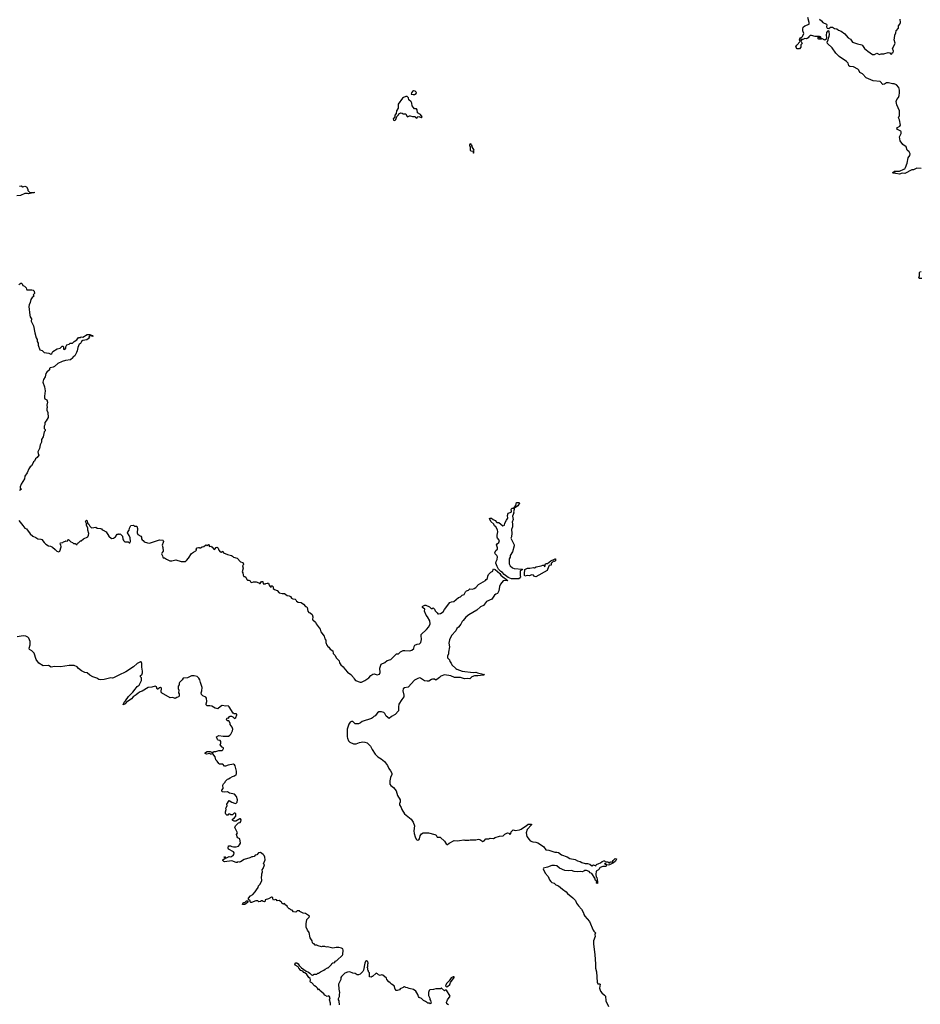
# Model space of a CAD drawing. Extents: x 2494159 to 2685562, y 773219 to 915170.
# Tile 46 of 201: x 2552009 to 2568669, y 862204 to 880419. Entities that reach past the tile are written whole.
import ezdxf

# ---------------------------------------------------------------- set-up
doc = ezdxf.new("R2010")
doc.units = 0

msp = doc.modelspace()

# ---------------------------------------------------------------- linework, layer by layer
at = {"layer": '0CON10XD'}
for points in [[(2568685, 877668), (2568605, 877670), (2568545, 877640), (2568515, 877641), (2568385, 877571), (2568335, 877580), (2568285, 877564), (2568214, 877574), (2568202, 877582), (2568165, 877582), (2568160, 877585), (2568162, 877595), (2568190, 877615), (2568255, 877619), (2568285, 877614), (2568367, 877653), (2568385, 877663), (2568395, 877683), (2568424, 877765), (2568444, 877865), (2568476, 877904), (2568480, 877935), (2568465, 877972), (2568427, 878007), (2568405, 878069), (2568349, 878109), (2568295, 878175), (2568285, 878255), (2568315, 878313), (2568318, 878345), (2568308, 878358), (2568247, 878387), (2568234, 878405), (2568249, 878425), (2568293, 878447), (2568301, 878465), (2568285, 878568), (2568264, 878605), (2568284, 878646), (2568283, 878735), (2568237, 878845), (2568224, 878905), (2568237, 878943), (2568268, 878982), (2568279, 879015), (2568287, 879065), (2568283, 879115), (2568271, 879165), (2568232, 879212), (2568185, 879231), (2568155, 879232), (2568084, 879254), (2568045, 879250), (2568005, 879224), (2567975, 879221), (2567925, 879275), (2567795, 879288), (2567665, 879342), (2567603, 879415), (2567552, 879445), (2567533, 879485), (2567514, 879504), (2567435, 879547), (2567366, 879556), (2567348, 879565), (2567334, 879614), (2567307, 879647), (2567171, 879741), (2567107, 879797), (2567036, 879896), (2566955, 879977), (2566949, 880005), (2566966, 880044), (2566969, 880075), (2566984, 880116), (2566988, 880145), (2566986, 880195), (2566975, 880210), (2566955, 880204), (2566937, 880185), (2566930, 880135), (2566936, 880085), (2566925, 880060), (2566905, 880042), (2566845, 880070), (2566835, 880060), (2566815, 880058), (2566795, 880058), (2566780, 880065), (2566780, 880095), (2566785, 880100), (2566795, 880100), (2566825, 880080), (2566838, 880082), (2566825, 880100), (2566815, 880100), (2566805, 880110), (2566725, 880108), (2566655, 880126), (2566635, 880126), (2566608, 880105), (2566596, 880084), (2566575, 880070), (2566555, 880066), (2566535, 880072), (2566495, 880050), (2566485, 880050), (2566475, 880060), (2566460, 880055), (2566462, 880042), (2566470, 880035), (2566468, 880015), (2566482, 879978), (2566462, 879955), (2566460, 879910), (2566435, 879878), (2566393, 879883), (2566370, 879905), (2566368, 879915), (2566384, 879945), (2566448, 880015), (2566440, 880035), (2566428, 880045), (2566432, 880055), (2566454, 880086), (2566477, 880093), (2566486, 880104), (2566510, 880145), (2566513, 880165), (2566496, 880215), (2566496, 880245), (2566505, 880278), (2566535, 880308), (2566616, 880334), (2566616, 880365), (2566590, 880460)], [(2566805, 880428), (2566840, 880400), (2566868, 880365), (2566932, 880335), (2566940, 880325), (2566936, 880285), (2566944, 880264), (2566975, 880256), (2567008, 880282), (2567045, 880278), (2567085, 880258), (2567125, 880252), (2567155, 880228), (2567205, 880207), (2567276, 880156), (2567297, 880125), (2567336, 880086), (2567377, 880057), (2567415, 880004), (2567505, 879971), (2567585, 879957), (2567603, 879943), (2567635, 879884), (2567697, 879835), (2567785, 879778), (2567825, 879777), (2567865, 879798), (2567915, 879778), (2567945, 879787), (2567995, 879790), (2568075, 879813), (2568105, 879807), (2568120, 879785), (2568138, 879782), (2568152, 879805), (2568170, 879815), (2568172, 879835), (2568158, 879885), (2568188, 879942), (2568202, 879985), (2568184, 880045), (2568193, 880075), (2568199, 880135), (2568216, 880174), (2568224, 880215), (2568263, 880265), (2568269, 880305), (2568291, 880335), (2568300, 880365), (2568296, 880426)], [(2559287, 879033), (2559315, 879033), (2559342, 879055), (2559348, 879075), (2559328, 879095), (2559295, 879101), (2559278, 879092), (2559258, 879065), (2559253, 879043), (2559287, 879033)], [(2558935, 878552), (2558955, 878560), (2558970, 878575), (2558983, 878627), (2559015, 878660), (2559025, 878680), (2559057, 878693), (2559085, 878692), (2559105, 878680), (2559150, 878675), (2559173, 878633), (2559185, 878622), (2559218, 878642), (2559235, 878642), (2559275, 878630), (2559325, 878630), (2559332, 878612), (2559342, 878602), (2559355, 878600), (2559375, 878620), (2559393, 878627), (2559435, 878608), (2559445, 878610), (2559452, 878625), (2559426, 878666), (2559370, 878695), (2559365, 878750), (2559347, 878767), (2559315, 878770), (2559285, 878800), (2559272, 878825), (2559262, 878875), (2559249, 878899), (2559210, 878935), (2559200, 878975), (2559177, 878997), (2559155, 878998), (2559109, 878981), (2559088, 878965), (2559013, 878855), (2559009, 878785), (2558980, 878735), (2558972, 878685), (2558948, 878652), (2558947, 878623), (2558918, 878582), (2558922, 878562), (2558935, 878552)], [(2560405, 877950), (2560410, 877955), (2560410, 877995), (2560417, 878007), (2560380, 878065), (2560380, 878085), (2560370, 878105), (2560358, 878118), (2560345, 878120), (2560330, 878105), (2560333, 878083), (2560350, 878065), (2560342, 878055), (2560340, 878005), (2560355, 877990), (2560398, 877988), (2560400, 877955), (2560405, 877950)], [(2552005, 877337), (2552035, 877343), (2552065, 877326), (2552105, 877340), (2552137, 877327), (2552160, 877285), (2552162, 877262), (2552195, 877220), (2552278, 877228), (2552275, 877214), (2552225, 877208), (2552215, 877212), (2552196, 877204), (2552175, 877198), (2552154, 877204), (2552105, 877203), (2552025, 877169), (2551955, 877159)], [(2568695, 875630), (2568655, 875633), (2568640, 875645), (2568657, 875683), (2568652, 875745), (2568660, 875755), (2568685, 875758)], [(2551995, 875520), (2552028, 875542), (2552042, 875542), (2552055, 875530), (2552065, 875500), (2552097, 875487), (2552128, 875458), (2552133, 875433), (2552143, 875423), (2552235, 875422), (2552260, 875415), (2552280, 875395), (2552282, 875355), (2552264, 875336), (2552260, 875325), (2552277, 875303), (2552242, 875278), (2552215, 875240), (2552203, 875185), (2552182, 875145), (2552180, 875115), (2552196, 874955), (2552204, 874925), (2552226, 874885), (2552224, 874844), (2552262, 874755), (2552291, 874625), (2552313, 874535), (2552330, 874505), (2552331, 874465), (2552349, 874435), (2552354, 874396), (2552384, 874314), (2552425, 874301), (2552465, 874260), (2552549, 874249), (2552585, 874233), (2552602, 874245), (2552625, 874283), (2552705, 874332), (2552757, 874343), (2552795, 874378), (2552805, 874378), (2552817, 874367), (2552820, 874325), (2552845, 874318), (2552862, 874345), (2552863, 874367), (2552880, 874405), (2552922, 874418), (2552945, 874437), (2552985, 874432), (2552995, 874438), (2553015, 874463), (2553065, 874498), (2553095, 874538), (2553125, 874540), (2553145, 874550), (2553175, 874548), (2553255, 874596), (2553306, 874596), (2553335, 874580), (2553357, 874577), (2553370, 874565), (2553365, 874560), (2553305, 874570), (2553290, 874555), (2553298, 874532), (2553254, 874496), (2553175, 874482), (2553154, 874466), (2553132, 874428), (2553112, 874415), (2553086, 874354), (2553073, 874295), (2553058, 874265), (2553030, 874200), (2552995, 874178), (2552990, 874165), (2552947, 874125), (2552855, 874113), (2552795, 874095), (2552715, 874056), (2552653, 874005), (2552627, 873993), (2552575, 873981), (2552561, 873965), (2552558, 873942), (2552511, 873899), (2552493, 873875), (2552479, 873811), (2552452, 873765), (2552439, 873715), (2552467, 873625), (2552478, 873555), (2552466, 873454), (2552468, 873425), (2552477, 873407), (2552514, 873384), (2552524, 873346), (2552513, 873285), (2552520, 873245), (2552510, 873225), (2552510, 873195), (2552532, 873155), (2552533, 873057), (2552498, 872995), (2552472, 872965), (2552472, 872925), (2552461, 872899), (2552460, 872875), (2552463, 872855), (2552478, 872835), (2552478, 872815), (2552463, 872797), (2552441, 872705), (2552415, 872650), (2552410, 872605), (2552390, 872555), (2552377, 872485), (2552348, 872425), (2552351, 872395), (2552365, 872360), (2552335, 872320), (2552302, 872295), (2552285, 872250), (2552265, 872240), (2552254, 872206), (2552228, 872165), (2552204, 872146), (2552180, 872110), (2552149, 872035), (2552104, 871976), (2552097, 871923), (2552038, 871825), (2552019, 871775), (2552020, 871755), (2552042, 871735), (2552038, 871725), (2552005, 871710)], [(2561165, 871382), (2561158, 871395), (2561186, 871434), (2561202, 871485), (2561225, 871490), (2561250, 871485), (2561257, 871475), (2561225, 871427), (2561165, 871382)], [(2561245, 870074), (2561105, 870077), (2561045, 870102), (2560994, 870134), (2560969, 870155), (2560942, 870192), (2560910, 870210), (2560869, 870255), (2560841, 870305), (2560820, 870365), (2560821, 870395), (2560843, 870435), (2560847, 870485), (2560838, 870508), (2560805, 870537), (2560796, 870565), (2560825, 870606), (2560846, 870624), (2560848, 870648), (2560831, 870705), (2560840, 870720), (2560874, 870746), (2560884, 870785), (2560849, 870825), (2560841, 870845), (2560839, 870885), (2560854, 870946), (2560850, 870980), (2560816, 871036), (2560794, 871055), (2560778, 871088), (2560725, 871138), (2560698, 871192), (2560715, 871200), (2560740, 871195), (2560765, 871170), (2560805, 871152), (2560835, 871120), (2560870, 871115), (2560945, 871058), (2560980, 871065), (2560982, 871105), (2561017, 871163), (2561039, 871195), (2561032, 871245), (2561048, 871292), (2561103, 871307), (2561108, 871325), (2561101, 871359), (2561115, 871380), (2561145, 871380), (2561157, 871367), (2561159, 871355), (2561146, 871315), (2561149, 871295), (2561127, 871235), (2561136, 871175), (2561117, 871125), (2561127, 871095), (2561127, 871035), (2561110, 870985), (2561113, 870917), (2561107, 870855), (2561097, 870825), (2561156, 870706), (2561156, 870686), (2561123, 870575), (2561084, 870506), (2561080, 870475), (2561064, 870445), (2561063, 870385), (2561066, 870355), (2561083, 870313), (2561125, 870281), (2561158, 870268), (2561308, 870255), (2561306, 870244), (2561270, 870225), (2561266, 870135), (2561273, 870105), (2561268, 870092), (2561245, 870074)], [(2551995, 871154), (2552065, 871061)], [(2552065, 871061), (2552102, 871012), (2552135, 871002), (2552205, 870909), (2552255, 870864), (2552305, 870841), (2552345, 870812), (2552398, 870808), (2552421, 870801), (2552463, 870745), (2552496, 870715), (2552545, 870686), (2552580, 870680), (2552618, 870658), (2552668, 870618), (2552695, 870584), (2552725, 870574), (2552754, 870586), (2552778, 870665), (2552770, 870705), (2552760, 870715), (2552765, 870740), (2552805, 870750), (2552818, 870762), (2552855, 870770), (2552863, 870777), (2552885, 870770), (2552898, 870782), (2552900, 870795), (2552915, 870800), (2552955, 870760), (2552987, 870747), (2553005, 870730), (2553037, 870727), (2553055, 870710), (2553075, 870710), (2553080, 870735), (2553095, 870740), (2553135, 870780), (2553145, 870780), (2553190, 870815), (2553270, 870855), (2553282, 870885), (2553287, 870915), (2553270, 870975), (2553267, 871015), (2553246, 871065), (2553247, 871097), (2553228, 871135), (2553230, 871145), (2553245, 871158), (2553255, 871150), (2553266, 871106), (2553286, 871086), (2553305, 871050), (2553335, 871020), (2553378, 871022), (2553415, 871030), (2553443, 871013), (2553505, 871008), (2553525, 871000), (2553532, 870982), (2553555, 870978), (2553606, 870946), (2553657, 870867), (2553705, 870820), (2553742, 870828), (2553780, 870855), (2553815, 870900), (2553828, 870902), (2553835, 870910), (2553842, 870902), (2553855, 870900), (2553865, 870910), (2553910, 870865), (2553910, 870845), (2553920, 870835), (2553920, 870805), (2553928, 870798), (2553930, 870785), (2553955, 870760), (2554015, 870760), (2554033, 870743), (2554045, 870740), (2554060, 870765), (2554052, 870835), (2554037, 870877), (2554003, 870923), (2554008, 870942), (2554037, 870973), (2554042, 871015), (2554065, 871062), (2554115, 871068), (2554135, 871050), (2554175, 871050), (2554191, 871005), (2554184, 870926), (2554196, 870896), (2554248, 870865), (2554260, 870845), (2554264, 870814), (2554272, 870795), (2554295, 870782), (2554315, 870758), (2554375, 870739), (2554413, 870737), (2554595, 870797), (2554655, 870792), (2554662, 870785), (2554669, 870765), (2554666, 870745), (2554643, 870695), (2554656, 870655), (2554662, 870588), (2554643, 870565), (2554634, 870535), (2554651, 870501), (2554656, 870476), (2554666, 870466), (2554685, 870463), (2554725, 870437), (2554785, 870411), (2554825, 870409), (2554895, 870429), (2554995, 870394), (2555075, 870397), (2555098, 870412), (2555132, 870455), (2555187, 870543), (2555225, 870570), (2555269, 870591), (2555280, 870605), (2555272, 870625), (2555295, 870646), (2555315, 870656), (2555328, 870655), (2555335, 870648), (2555352, 870648), (2555382, 870668), (2555415, 870672), (2555445, 870699), (2555461, 870701), (2555475, 870692), (2555505, 870710), (2555512, 870705), (2555512, 870672), (2555545, 870678), (2555565, 870668), (2555605, 870620), (2555618, 870622), (2555643, 870657), (2555665, 870660), (2555682, 870645), (2555692, 870605), (2555715, 870572), (2555735, 870568), (2555767, 870587), (2555780, 870555), (2555855, 870527), (2555928, 870508), (2555948, 870495), (2555963, 870473), (2556030, 870455), (2556095, 870392), (2556140, 870375), (2556150, 870345), (2556145, 870330), (2556130, 870315), (2556143, 870275), (2556127, 870205), (2556140, 870185), (2556143, 870143), (2556155, 870120), (2556175, 870118), (2556193, 870103), (2556211, 870061), (2556225, 870052), (2556247, 870053), (2556265, 870047), (2556281, 870021), (2556305, 870008), (2556335, 870019), (2556385, 870022), (2556435, 870000), (2556445, 869990), (2556455, 869990), (2556480, 870025), (2556505, 870027), (2556515, 869980), (2556555, 869980), (2556562, 869988), (2556585, 869997), (2556612, 869992), (2556620, 869985), (2556620, 869965), (2556628, 869958), (2556630, 869945), (2556655, 869920), (2556670, 869925), (2556660, 869935), (2556662, 869948), (2556680, 869945), (2556697, 869927), (2556700, 869895), (2556720, 869875), (2556775, 869858), (2556810, 869815), (2556865, 869802), (2556905, 869802), (2556955, 869767), (2556995, 869763), (2557016, 869746), (2557036, 869716), (2557065, 869703), (2557105, 869699), (2557120, 869685), (2557131, 869661), (2557160, 869645), (2557215, 869638), (2557258, 869605), (2557295, 869562), (2557315, 869558), (2557326, 869545), (2557337, 869475), (2557355, 869452), (2557380, 869445), (2557417, 869415), (2557430, 869375), (2557428, 869325), (2557432, 869315), (2557482, 869275), (2557492, 869242), (2557565, 869142), (2557577, 869095), (2557639, 869015), (2557655, 868968), (2557672, 868942), (2557674, 868895), (2557689, 868845), (2557712, 868822), (2557725, 868812), (2557750, 868775), (2557800, 868745), (2557811, 868691), (2557846, 868655), (2557866, 868616), (2557917, 868555), (2557928, 868518), (2557948, 868485), (2557996, 868446), (2558030, 868395), (2558075, 868350), (2558135, 868308), (2558185, 868252), (2558196, 868225), (2558223, 868193), (2558305, 868161), (2558335, 868164), (2558395, 868195), (2558468, 868242), (2558505, 868285), (2558545, 868312), (2558565, 868316), (2558625, 868298), (2558665, 868314), (2558676, 868345), (2558669, 868425), (2558698, 868495), (2558765, 868525), (2558806, 868564), (2558877, 868583), (2558977, 868687), (2559015, 868689), (2559055, 868726), (2559105, 868747), (2559135, 868751), (2559225, 868744), (2559265, 868754), (2559299, 868785), (2559306, 868825), (2559316, 868845), (2559364, 868866), (2559405, 868870), (2559428, 868895), (2559443, 868955), (2559433, 869025), (2559437, 869043), (2559535, 869135), (2559575, 869188), (2559602, 869245), (2559595, 869300), (2559555, 869375), (2559529, 869405), (2559498, 869475), (2559502, 869515), (2559461, 869545), (2559459, 869561), (2559465, 869572), (2559501, 869589), (2559525, 869590), (2559588, 869558), (2559620, 869525), (2559642, 869528), (2559655, 869538), (2559682, 869515), (2559698, 869485), (2559730, 869445), (2559745, 869430), (2559757, 869427), (2559795, 869434), (2559845, 869463), (2559865, 869505), (2559965, 869638), (2559995, 869651), (2560038, 869655), (2560129, 869731), (2560165, 869740), (2560196, 869774), (2560230, 869785), (2560257, 869835), (2560275, 869850), (2560312, 869865), (2560335, 869890), (2560385, 869884), (2560415, 869894), (2560449, 869915), (2560499, 869971), (2560626, 870044), (2560638, 870062), (2560665, 870082), (2560669, 870125), (2560681, 870155), (2560725, 870198), (2560762, 870215), (2560767, 870245), (2560775, 870258), (2560805, 870246), (2560891, 870175), (2560911, 870145), (2560944, 870114), (2561016, 870065), (2561040, 870035), (2560975, 870046), (2560955, 870041), (2560906, 869974), (2560888, 869932), (2560873, 869855), (2560857, 869815), (2560848, 869805), (2560815, 869792), (2560795, 869772), (2560745, 869696), (2560645, 869656), (2560589, 869581), (2560535, 869554), (2560464, 869496), (2560315, 869408), (2560264, 869366), (2560215, 869302), (2560193, 869285), (2560169, 869235), (2560128, 869182), (2560096, 869154), (2560079, 869111), (2559995, 869025), (2559961, 868945), (2559948, 868885), (2559962, 868815), (2559942, 868718), (2559943, 868685), (2559922, 868645), (2559922, 868625), (2559924, 868614), (2559963, 868575), (2559968, 868545), (2559994, 868515), (2560005, 868484), (2560076, 868416), (2560095, 868406), (2560195, 868364), (2560395, 868345), (2560445, 868351), (2560477, 868337), (2560608, 868305), (2560590, 868295), (2560485, 868278), (2560425, 868279), (2560375, 868261), (2560345, 868229), (2560335, 868226), (2560295, 868233), (2560235, 868223), (2560165, 868251), (2560055, 868252), (2559985, 868279), (2559865, 868296), (2559799, 868275), (2559775, 868248), (2559726, 868214), (2559705, 868203), (2559685, 868216), (2559645, 868219), (2559626, 868214), (2559578, 868182), (2559545, 868179), (2559495, 868189), (2559425, 868235), (2559405, 868241), (2559375, 868234), (2559310, 868200), (2559195, 868070), (2559125, 868056), (2559105, 868040), (2559098, 868002), (2559116, 867924), (2559116, 867894), (2559076, 867845), (2559024, 867755), (2559018, 867705), (2559019, 867635), (2558956, 867564), (2558885, 867531), (2558845, 867494), (2558790, 867535), (2558766, 867585), (2558745, 867603), (2558705, 867617), (2558655, 867616), (2558626, 867595), (2558587, 867543), (2558559, 867531), (2558538, 867502), (2558519, 867491), (2558344, 867436), (2558311, 867409), (2558275, 867394), (2558215, 867394), (2558172, 867435), (2558145, 867435), (2558125, 867425), (2558095, 867384), (2558068, 867295), (2558066, 867155), (2558071, 867125), (2558091, 867081), (2558114, 867054), (2558185, 867025), (2558235, 867021), (2558295, 867045), (2558357, 867057), (2558395, 867056), (2558435, 867040), (2558498, 866978), (2558530, 866915), (2558585, 866833), (2558635, 866785), (2558697, 866747), (2558757, 866697), (2558811, 866621), (2558835, 866568), (2558870, 866525), (2558892, 866482), (2558896, 866455), (2558871, 866399), (2558855, 866335), (2558857, 866277), (2558875, 866249), (2558923, 866215), (2558971, 866151), (2558997, 866065), (2559047, 865985), (2559048, 865935), (2559038, 865922), (2559038, 865895), (2559064, 865845), (2559076, 865805), (2559128, 865725), (2559250, 865630), (2559290, 865575), (2559310, 865505), (2559299, 865415), (2559304, 865364), (2559323, 865303), (2559345, 865261), (2559365, 865243), (2559395, 865248), (2559405, 865263), (2559419, 865319)], [(2561555, 870114), (2561535, 870121), (2561511, 870141), (2561475, 870146), (2561438, 870132), (2561395, 870137), (2561355, 870127), (2561349, 870135), (2561348, 870165), (2561355, 870249), (2561400, 870275), (2561445, 870271), (2561515, 870283), (2561535, 870280), (2561565, 870300), (2561655, 870316), (2561685, 870329), (2561710, 870325), (2561715, 870300), (2561728, 870315), (2561728, 870335), (2561735, 870350), (2561755, 870359), (2561775, 870358), (2561835, 870409), (2561915, 870448), (2561920, 870445), (2561918, 870405), (2561905, 870398), (2561885, 870400), (2561855, 870370), (2561840, 870365), (2561838, 870325), (2561805, 870320), (2561795, 870310), (2561776, 870245), (2561765, 870230), (2561555, 870114)], [(2556269, 864911), (2556160, 864885), (2556092, 864838), (2556075, 864832), (2556045, 864837), (2556033, 864827), (2556015, 864827), (2555935, 864859), (2555795, 864838), (2555784, 864844), (2555770, 864865), (2555770, 864875), (2555810, 864905), (2555790, 864925), (2555795, 864940), (2555810, 864935), (2555810, 864910), (2555835, 864913), (2555885, 864936), (2555915, 864934), (2555935, 864942), (2555959, 864955), (2555970, 864975), (2555977, 865005), (2555964, 865024), (2555873, 865073), (2555868, 865095), (2555870, 865135), (2555906, 865136), (2555935, 865122), (2555965, 865118), (2556015, 865118), (2556055, 865132), (2556075, 865152), (2556092, 865185), (2556082, 865265), (2556046, 865286), (2556035, 865300), (2556023, 865345), (2556038, 865375), (2555992, 865475), (2556002, 865508), (2556055, 865560), (2556085, 865570), (2556102, 865585), (2556107, 865615), (2556095, 865632), (2556082, 865638), (2556005, 865590), (2555975, 865590), (2555950, 865605), (2555943, 865613), (2555944, 865626), (2555975, 865648), (2556010, 865685), (2556010, 865725), (2555995, 865740), (2555975, 865740), (2555945, 865710), (2555915, 865710), (2555905, 865720), (2555875, 865720), (2555858, 865702), (2555842, 865702), (2555825, 865720), (2555818, 865738), (2555818, 865762), (2555830, 865805), (2555822, 865835), (2555848, 865875), (2555840, 865905), (2555883, 865977), (2555934, 865944), (2555985, 865923), (2556005, 865921), (2556022, 865928), (2556031, 865945), (2556036, 865985), (2556021, 866051), (2555985, 866090), (2555888, 866112), (2555855, 866133), (2555805, 866128), (2555763, 866133), (2555750, 866145), (2555750, 866165), (2555772, 866198), (2555770, 866255), (2555778, 866282), (2555808, 866312), (2555815, 866330), (2555853, 866367), (2555875, 866372), (2555900, 866395), (2555945, 866418), (2555985, 866430), (2556012, 866455), (2556018, 866465), (2556018, 866515), (2555998, 866615), (2555986, 866636), (2555965, 866648), (2555863, 866627), (2555815, 866610), (2555795, 866610), (2555767, 866647), (2555708, 866648), (2555691, 866661), (2555663, 866703), (2555638, 866725), (2555624, 866784), (2555585, 866840), (2555555, 866830), (2555535, 866833), (2555525, 866842), (2555465, 866832), (2555442, 866842), (2555440, 866855), (2555448, 866865), (2555475, 866880), (2555535, 866878), (2555582, 866858), (2555594, 866876), (2555605, 866882), (2555639, 866881), (2555691, 866899), (2555755, 866902), (2555765, 866910), (2555778, 866935), (2555777, 866947), (2555755, 866962), (2555718, 867005), (2555731, 867035), (2555729, 867065), (2555715, 867083), (2555683, 867093), (2555670, 867105), (2555650, 867155), (2555695, 867178), (2555775, 867163), (2555875, 867162), (2555899, 867181), (2555915, 867200), (2555948, 867265), (2555950, 867295), (2555942, 867332), (2555905, 867380), (2555900, 867405), (2555877, 867447), (2555845, 867450), (2555832, 867475), (2555850, 867505), (2555875, 867500), (2555892, 867528), (2555905, 867532), (2555925, 867532), (2555951, 867521), (2555985, 867490), (2556005, 867510), (2556029, 867561), (2556025, 867573), (2556015, 867578), (2555975, 867577), (2555958, 867588), (2555887, 867707), (2555865, 867724), (2555825, 867719), (2555755, 867729), (2555726, 867715), (2555675, 867672), (2555625, 867684), (2555562, 867718), (2555525, 867726), (2555476, 867726), (2555461, 867745), (2555457, 867765), (2555470, 867805), (2555467, 867865), (2555450, 867885), (2555395, 867908), (2555373, 867935), (2555367, 867965), (2555378, 868002), (2555386, 868065), (2555351, 868155), (2555342, 868205), (2555325, 868236), (2555295, 868266), (2555235, 868282), (2555185, 868280), (2555115, 868242), (2555035, 868237), (2555016, 868204), (2554964, 868156), (2554957, 868143), (2554958, 868115), (2554938, 868092), (2554942, 868045), (2554952, 868015), (2554950, 867965), (2554960, 867945), (2554957, 867903), (2554945, 867890), (2554915, 867880), (2554885, 867860), (2554842, 867882), (2554790, 867875), (2554635, 867968), (2554626, 867986), (2554630, 868055), (2554617, 868067), (2554595, 868058), (2554565, 868032), (2554554, 868034), (2554539, 868075), (2554515, 868091), (2554455, 868071), (2554386, 868064), (2554275, 867995), (2554235, 867982), (2554199, 867961), (2554165, 867927), (2554109, 867891), (2554075, 867856), (2553982, 867788), (2553960, 867765), (2553924, 867744), (2553945, 867794), (2553969, 867815), (2554025, 867900), (2554103, 867977), (2554144, 868036), (2554185, 868082), (2554220, 868110), (2554264, 868195), (2554260, 868245), (2554242, 868265), (2554242, 868285), (2554268, 868302), (2554282, 868335), (2554282, 868372), (2554272, 868395), (2554268, 868445), (2554266, 868506), (2554257, 868537), (2554245, 868542), (2554185, 868510), (2554113, 868447), (2553975, 868355), (2553925, 868328), (2553891, 868319), (2553745, 868242), (2553725, 868239), (2553694, 868244), (2553569, 868211), (2553495, 868206), (2553475, 868211), (2553435, 868239), (2553362, 868262), (2553305, 868294), (2553255, 868335), (2553215, 868345), (2553155, 868376), (2553099, 868419), (2553075, 868450), (2553015, 868469), (2552925, 868473), (2552765, 868444), (2552655, 868453), (2552593, 868443), (2552544, 868474), (2552445, 868465), (2552361, 868515), (2552314, 868584), (2552277, 868697), (2552235, 868745), (2552188, 868768), (2552186, 868795), (2552204, 868855), (2552204, 868915), (2552180, 868975), (2552158, 868998), (2552125, 869015), (2552075, 869021), (2551965, 869001)], [(2559419, 865319), (2559445, 865359), (2559475, 865374), (2559493, 865377), (2559574, 865374), (2559687, 865347), (2559712, 865332), (2559735, 865293), (2559785, 865293), (2559795, 865287), (2559865, 865222), (2559896, 865175), (2559915, 865162), (2559925, 865162), (2559955, 865186), (2560047, 865233), (2560115, 865227), (2560145, 865237), (2560225, 865247), (2560245, 865240), (2560315, 865238), (2560345, 865247), (2560445, 865248), (2560495, 865260), (2560521, 865251), (2560575, 865217), (2560603, 865227), (2560635, 865267), (2560685, 865262), (2560715, 865280), (2560775, 865273), (2560805, 865289), (2560886, 865314), (2560955, 865323), (2560985, 865353), (2561035, 865378), (2561059, 865369), (2561075, 865348), (2561092, 865365), (2561100, 865395), (2561135, 865430), (2561175, 865420), (2561258, 865432), (2561285, 865442), (2561326, 865474), (2561377, 865503), (2561414, 865536), (2561476, 865536), (2561476, 865525), (2561396, 865435), (2561377, 865375), (2561389, 865309), (2561432, 865252), (2561455, 865231), (2561499, 865209), (2561555, 865204), (2561595, 865191), (2561696, 865126), (2561744, 865064), (2561800, 865055), (2561907, 865017), (2561945, 865020), (2561975, 865013), (2562035, 864967), (2562135, 864931), (2562184, 864904), (2562285, 864882), (2562326, 864856), (2562375, 864848), (2562408, 864828), (2562469, 864809), (2562515, 864806), (2562558, 864795), (2562595, 864763), (2562625, 864786), (2562665, 864763), (2562682, 864788), (2562725, 864811), (2562755, 864818), (2562784, 864846), (2562815, 864860), (2562827, 864857), (2562845, 864840), (2562887, 864837), (2562905, 864822), (2562925, 864820), (2562928, 864832), (2562945, 864842), (2562970, 864835), (2562990, 864865), (2563025, 864900), (2563048, 864895), (2563046, 864875), (2563030, 864850), (2562995, 864824), (2562917, 864783), (2562895, 864779), (2562873, 864783), (2562855, 864802), (2562835, 864810), (2562830, 864805), (2562838, 864795), (2562863, 864783), (2562859, 864761), (2562845, 864754), (2562795, 864754), (2562745, 864733), (2562734, 864725), (2562729, 864705), (2562715, 864689), (2562676, 864665), (2562666, 864605), (2562673, 864565), (2562685, 864550), (2562700, 864475), (2562695, 864438), (2562681, 864445), (2562683, 864475), (2562664, 864495), (2562649, 864539), (2562594, 864624), (2562565, 864637), (2562542, 864662), (2562495, 864682), (2562463, 864677), (2562446, 864664), (2562415, 864654), (2562375, 864660), (2562335, 864653), (2562265, 864663), (2562215, 864677), (2562155, 864671), (2562095, 864680), (2561998, 864725), (2561943, 864763), (2561905, 864774), (2561855, 864771), (2561775, 864739), (2561698, 864722), (2561691, 864709), (2561727, 864627), (2561788, 864568), (2561812, 864505), (2561835, 864474), (2561855, 864456), (2561895, 864442), (2561925, 864416), (2561977, 864395), (2562051, 864331), (2562116, 864286), (2562141, 864251), (2562244, 864175), (2562291, 864125), (2562309, 864075), (2562345, 864028), (2562401, 863961), (2562437, 863897), (2562444, 863864), (2562461, 863835), (2562553, 863735), (2562616, 863575), (2562630, 863555), (2562656, 863535), (2562659, 863525), (2562646, 863495), (2562654, 863456), (2562627, 863375), (2562626, 863325), (2562650, 863120), (2562662, 862955), (2562661, 862875), (2562679, 862805), (2562694, 862614), (2562703, 862583), (2562735, 862585), (2562745, 862575), (2562735, 862505), (2562754, 862445), (2562777, 862415), (2562830, 862375), (2562843, 862355), (2562855, 862265), (2562901, 862165)], [(2557756, 862186), (2557760, 862225), (2557738, 862285), (2557750, 862325), (2557737, 862357), (2557725, 862362), (2557695, 862350), (2557655, 862370), (2557638, 862398), (2557562, 862462), (2557558, 862478), (2557545, 862480), (2557535, 862470), (2557518, 862505), (2557496, 862526), (2557465, 862548), (2557415, 862598), (2557391, 862611), (2557382, 862625), (2557387, 862655), (2557382, 862682), (2557361, 862701), (2557324, 862755), (2557286, 862786), (2557264, 862794), (2557245, 862814), (2557211, 862831), (2557172, 862872), (2557159, 862899), (2557106, 862926), (2557101, 862945), (2557115, 862970), (2557135, 862968), (2557160, 862950), (2557180, 862920), (2557225, 862878), (2557308, 862815), (2557349, 862799), (2557378, 862778), (2557405, 862747), (2557426, 862744), (2557455, 862760), (2557505, 862760), (2557525, 862780), (2557535, 862780), (2557573, 862807), (2557637, 862833), (2557660, 862855), (2557705, 862880), (2557715, 862880), (2557775, 862940), (2557785, 862958), (2557805, 862970), (2557840, 862975), (2557840, 862985), (2557851, 862999), (2557878, 863015), (2557980, 863115), (2557986, 863125), (2557993, 863205), (2557988, 863228), (2557963, 863243), (2557913, 863253), (2557865, 863253), (2557805, 863240), (2557705, 863267), (2557685, 863263), (2557655, 863272), (2557605, 863272), (2557595, 863268), (2557533, 863283), (2557507, 863297), (2557475, 863300), (2557455, 863320), (2557445, 863320), (2557423, 863343), (2557417, 863377), (2557382, 863435), (2557367, 863535), (2557332, 863575), (2557308, 863628), (2557307, 863693), (2557322, 863775), (2557363, 863815), (2557372, 863835), (2557295, 863882), (2557255, 863888), (2557192, 863922), (2557185, 863930), (2557145, 863930), (2557133, 863927), (2557115, 863910), (2557073, 863913), (2557048, 863948), (2557023, 863953), (2557008, 863968), (2556995, 863970), (2556962, 864002), (2556955, 864020), (2556930, 864035), (2556927, 864047), (2556908, 864068), (2556892, 864058), (2556875, 864060), (2556860, 864075), (2556855, 864100), (2556833, 864103), (2556812, 864122), (2556775, 864120), (2556760, 864135), (2556745, 864140), (2556705, 864130), (2556690, 864155), (2556690, 864175), (2556675, 864188), (2556665, 864188), (2556615, 864158), (2556553, 864137), (2556548, 864112), (2556535, 864102), (2556513, 864103), (2556495, 864120), (2556485, 864120), (2556465, 864108), (2556435, 864100), (2556415, 864120), (2556375, 864120), (2556295, 864090), (2556285, 864090), (2556275, 864100), (2556270, 864115), (2556240, 864145), (2556245, 864170), (2556281, 864209), (2556323, 864237), (2556366, 864284), (2556387, 864323), (2556422, 864365), (2556430, 864395), (2556460, 864425), (2556487, 864493), (2556482, 864555), (2556490, 864585), (2556488, 864615), (2556499, 864655), (2556497, 864693), (2556514, 864716), (2556538, 864785), (2556522, 864805), (2556552, 864875), (2556544, 864925), (2556530, 864955), (2556513, 864975), (2556465, 865010), (2556424, 865006), (2556395, 864972), (2556365, 864960), (2556345, 864937), (2556325, 864930), (2556305, 864932), (2556269, 864911)], [(2556130, 864050), (2556128, 864055), (2556141, 864079), (2556153, 864087), (2556175, 864087), (2556205, 864117), (2556230, 864115), (2556232, 864095), (2556195, 864062), (2556175, 864053), (2556130, 864050)], [(2559940, 862195), (2559912, 862212), (2559904, 862236), (2559924, 862286), (2559970, 862355), (2559905, 862463), (2559884, 862466), (2559865, 862450), (2559815, 862500), (2559805, 862500), (2559795, 862490), (2559705, 862490), (2559665, 862478), (2559595, 862470), (2559585, 862460), (2559571, 862425), (2559570, 862365), (2559597, 862317), (2559598, 862295), (2559610, 862275), (2559618, 862225), (2559605, 862210), (2559592, 862222), (2559562, 862222), (2559548, 862238), (2559532, 862242), (2559517, 862257), (2559477, 862277), (2559445, 862312), (2559401, 862331), (2559385, 862350), (2559372, 862385), (2559335, 862448), (2559295, 862480), (2559215, 862498), (2559185, 862510), (2559153, 862513), (2559125, 862530), (2559115, 862530), (2559100, 862515), (2559049, 862491), (2559036, 862474), (2558992, 862458), (2558975, 862460), (2558958, 862485), (2558935, 862548), (2558887, 862577), (2558865, 862602), (2558837, 862617), (2558798, 862665), (2558795, 862690), (2558725, 862743), (2558705, 862747), (2558675, 862737), (2558645, 862748), (2558626, 862766), (2558605, 862778), (2558535, 862720), (2558525, 862720), (2558512, 862708), (2558482, 862712), (2558480, 862785), (2558460, 862805), (2558460, 862825), (2558450, 862835), (2558447, 862877), (2558440, 862885), (2558442, 862898), (2558450, 862905), (2558450, 862945), (2558458, 862965), (2558448, 862995), (2558426, 863006), (2558407, 862993), (2558394, 862966), (2558370, 862835), (2558355, 862810), (2558308, 862762), (2558275, 862750), (2558255, 862750), (2558215, 862772), (2558175, 862778), (2558115, 862802), (2558075, 862800), (2558025, 862782), (2557965, 862720), (2557953, 862697), (2557948, 862665), (2557908, 862575), (2557912, 862485), (2557928, 862425), (2557918, 862385), (2557918, 862345), (2557903, 862307), (2557902, 862285), (2557910, 862265), (2557910, 862235), (2557920, 862225), (2557920, 862195)], [(2559905, 862528), (2559925, 862532), (2559965, 862573), (2559980, 862610), (2560045, 862698), (2560045, 862712), (2560030, 862715), (2559992, 862695), (2559953, 862635), (2559903, 862587), (2559888, 862545), (2559905, 862528)]]:
    msp.add_lwpolyline(points, dxfattribs=at)

doc.saveas('drawing.dxf')
